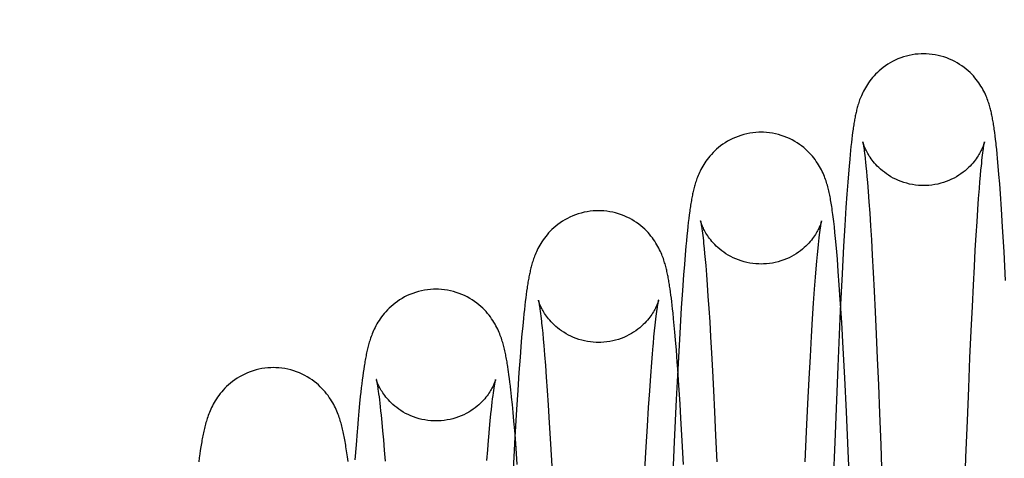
# Model space of a CAD drawing. Header units: inches. Extents: x 0 to 100, y 0 to 65.
# Tile 31 of 121: x 15.601 to 15.967, y 46.747 to 46.91. Entities that reach past the tile are written whole.
import ezdxf

# ---------------------------------------------------------------- set-up
doc = ezdxf.new("R2010")
doc.units = ezdxf.units.IN
doc.header["$LTSCALE"] = 5.5
doc.header["$MEASUREMENT"] = 0
doc.linetypes.add('HIDDEN', pattern=[0.2, 0.1, -0.1])
doc.layers.get('0').update_dxf_attribs({"linetype": 'CONTINUOUS'})
doc.layers.add('DEFAULT_2', color=8, linetype='HIDDEN')
doc.layers.add('DIMENSIONS', color=7, linetype='CONTINUOUS')
doc.styles.get("Standard").update_dxf_attribs({"font": 'arial.ttf'})
doc.dimstyles.new('DIMSTYLE_1', dxfattribs={"dimtxt": 0.441176, "dimasz": 0.588235, "dimexe": 0.09, "dimexo": 0.07, "dimgap": 0.0375, "dimtad": 0, "dimtih": 1, "dimtoh": 1, "dimzin": 4, "dimdsep": 46, "dimtxsty": 'Standard', "dimblk": '_FILLED', "dimblk1": '_FILLED', "dimblk2": '_FILLED', "dimcen": 0.09, "dimadec": 3, "dimazin": 1, "dimtfac": 1, "dimtdec": 3, "dimtofl": 0, "dimtmove": 0, "dimatfit": 3, "dimldrblk": '_FILLED', "dimfxl": 0, "dimtolj": 1, "dimtzin": 4, "dimarcsym": 0})

# ---------------------------------------------------------------- blocks, each defined once
blk = doc.blocks.new('_FILLED')
at = {"color": 0, "linetype": 'ByBlock'}
blk.add_solid([(0, 0), (-1, 0.2), (-1, -0.2)], dxfattribs=at)
blk = doc.blocks.new('*D1')
at = {"layer": 'DIMENSIONS', "color": 2, "linetype": 'Continuous'}
for p, q in [((20.81261, 47.39155), (11.94526, 47.39155)), ((12.47467, 47.39155), (12.47467, 26.73898)), ((12.47467, 5.20405), (12.47467, 25.85663)), ((20.81261, 5.20405), (11.94526, 5.20405))]:
    blk.add_line(p, q, dxfattribs=at)
at = {"layer": 'DIMENSIONS', "color": 2, "linetype": 'Continuous', "xscale": 0.5882352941, "yscale": 0.5882352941, "zscale": 0.5882352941}
for p, rotation in [((12.47467, 47.39155), 90), ((12.47467, 5.20405), 270)]:
    blk.add_blockref('_FILLED', p, dxfattribs=dict(at, rotation=rotation))
at = {"layer": 'DIMENSIONS', "color": 2, "linetype": 'Continuous', "insert": (12.47467, 26.51839), "char_height": 0.441176, "width": 1.5416576, "attachment_point": 2, "line_spacing_factor": 0.9}
blk.add_mtext('42.19', dxfattribs=at)

msp = doc.modelspace()

# ---------------------------------------------------------------- linework, layer by layer
at = {"color": 7, "linetype": 'Continuous'}
for p, q in [((15.91032, 46.86608), (15.91017, 46.86474)), ((15.91048, 46.86735), (15.91032, 46.86608)), ((15.91063, 46.86854), (15.91048, 46.86735)), ((15.96361, 46.86724), (15.96345, 46.86851)), ((15.96377, 46.8659), (15.96361, 46.86724)), ((15.91001, 46.86333), (15.90985, 46.86184)), ((15.91017, 46.86474), (15.91001, 46.86333)), ((15.95913, 46.86166), (15.95922, 46.86235)), ((15.95922, 46.86235), (15.95931, 46.86295)), ((15.96418, 46.86219), (15.96402, 46.86373)), ((15.90954, 46.8586), (15.9093, 46.85595)), ((15.90969, 46.86026), (15.90954, 46.8586)), ((15.90985, 46.86184), (15.90969, 46.86026)), ((15.95871, 46.85811), (15.95882, 46.85913)), ((15.95882, 46.85913), (15.95893, 46.86006)), ((15.95893, 46.86006), (15.95903, 46.8609)), ((15.95903, 46.8609), (15.95913, 46.86166)), ((15.96435, 46.86054), (15.96418, 46.86219)), ((15.96452, 46.85879), (15.96435, 46.86054)), ((15.96477, 46.85596), (15.96452, 46.85879)), ((15.9093, 46.85595), (15.90906, 46.85309)), ((15.95841, 46.85519), (15.9586, 46.85701)), ((15.9586, 46.85701), (15.95871, 46.85811)), ((15.96503, 46.85284), (15.96477, 46.85596)), ((15.90906, 46.85309), (15.90881, 46.85001)), ((15.95796, 46.85014), (15.95816, 46.85245)), ((15.9653, 46.84942), (15.96503, 46.85284)), ((15.90881, 46.85001), (15.90848, 46.84555)), ((15.95747, 46.84391), (15.95775, 46.84762)), ((15.95775, 46.84762), (15.95796, 46.85014)), ((15.96558, 46.84563), (15.9653, 46.84942)), ((15.90848, 46.84555), (15.90814, 46.84064)), ((15.96596, 46.83994), (15.96558, 46.84563)), ((15.90814, 46.84064), (15.90771, 46.83384)), ((15.95718, 46.83981), (15.95747, 46.84391)), ((15.8499, 46.83789), (15.84973, 46.83652)), ((15.90362, 46.83533), (15.90341, 46.8371)), ((15.95688, 46.83529), (15.95718, 46.83981)), ((15.96637, 46.83345), (15.96596, 46.83994)), ((15.84938, 46.83351), (15.8492, 46.83186)), ((15.84955, 46.83507), (15.84938, 46.83351)), ((15.84973, 46.83652), (15.84955, 46.83507)), ((15.90384, 46.83342), (15.90362, 46.83533)), ((15.90406, 46.83135), (15.90384, 46.83342)), ((15.90771, 46.83384), (15.90726, 46.82625)), ((15.95657, 46.8303), (15.95688, 46.83529)), ((15.96691, 46.82413), (15.96637, 46.83345)), ((15.84902, 46.83009), (15.84884, 46.8282)), ((15.8492, 46.83186), (15.84902, 46.83009)), ((15.89819, 46.8293), (15.89832, 46.83037)), ((15.89832, 46.83037), (15.89844, 46.83134)), ((15.89844, 46.83134), (15.89856, 46.83222)), ((15.90428, 46.82912), (15.90406, 46.83135)), ((15.95624, 46.82477), (15.95657, 46.8303)), ((15.84865, 46.8262), (15.84837, 46.82295)), ((15.84884, 46.8282), (15.84865, 46.8262)), ((15.89778, 46.82544), (15.89792, 46.82683)), ((15.89792, 46.82683), (15.89806, 46.82812)), ((15.89806, 46.82812), (15.89819, 46.8293)), ((15.9045, 46.82672), (15.90428, 46.82912)), ((15.90473, 46.82414), (15.9045, 46.82672)), ((15.90726, 46.82625), (15.90671, 46.81599)), ((15.84837, 46.82295), (15.84808, 46.81941)), ((15.89733, 46.82061), (15.89756, 46.82315)), ((15.89756, 46.82315), (15.89778, 46.82544)), ((15.90496, 46.82137), (15.90473, 46.82414)), ((15.95589, 46.8186), (15.95624, 46.82477)), ((15.96747, 46.81341), (15.96691, 46.82413)), ((15.84808, 46.81941), (15.84779, 46.81553)), ((15.89709, 46.8178), (15.89733, 46.82061)), ((15.90531, 46.81684), (15.90496, 46.82137)), ((15.95553, 46.81168), (15.95589, 46.8186)), ((15.84779, 46.81553), (15.84738, 46.80979)), ((15.8965, 46.81017), (15.89684, 46.81472)), ((15.89684, 46.81472), (15.89709, 46.8178)), ((15.90568, 46.81181), (15.90531, 46.81684)), ((15.90671, 46.81599), (15.90603, 46.80228)), ((15.84278, 46.81032), (15.84262, 46.8114)), ((15.95514, 46.80377), (15.95553, 46.81168)), ((15.78928, 46.80824), (15.78911, 46.80696)), ((15.78945, 46.80945), (15.78928, 46.80824)), ((15.84294, 46.8092), (15.84278, 46.81032)), ((15.8431, 46.80803), (15.84294, 46.8092)), ((15.84326, 46.80682), (15.8431, 46.80803)), ((15.84738, 46.80979), (15.84695, 46.80328)), ((15.89615, 46.80504), (15.8965, 46.81017)), ((15.78878, 46.80418), (15.78861, 46.80266)), ((15.78895, 46.80561), (15.78878, 46.80418)), ((15.78911, 46.80696), (15.78895, 46.80561)), ((15.84341, 46.80555), (15.84326, 46.80682)), ((15.84357, 46.80423), (15.84341, 46.80555)), ((15.84372, 46.80285), (15.84357, 46.80423)), ((15.89577, 46.79923), (15.89615, 46.80504)), ((15.95471, 46.79475), (15.95514, 46.80377)), ((15.78844, 46.80106), (15.78826, 46.79934)), ((15.78861, 46.80266), (15.78844, 46.80106)), ((15.83749, 46.79912), (15.83762, 46.80015)), ((15.83762, 46.80015), (15.83774, 46.8011)), ((15.83774, 46.8011), (15.83785, 46.80197)), ((15.83785, 46.80197), (15.83796, 46.80275)), ((15.83796, 46.80275), (15.83806, 46.80346)), ((15.84387, 46.80141), (15.84372, 46.80285)), ((15.84411, 46.79915), (15.84387, 46.80141)), ((15.84695, 46.80328), (15.84638, 46.79387)), ((15.90603, 46.80228), (15.9051, 46.78152)), ((15.78799, 46.79655), (15.78771, 46.79346)), ((15.78826, 46.79934), (15.78799, 46.79655)), ((15.83702, 46.79478), (15.83723, 46.79679)), ((15.83723, 46.79679), (15.83736, 46.798)), ((15.83736, 46.798), (15.83749, 46.79912)), ((15.84434, 46.79674), (15.84411, 46.79915)), ((15.84457, 46.79418), (15.84434, 46.79674)), ((15.89537, 46.79265), (15.89577, 46.79923)), ((15.8368, 46.79253), (15.83702, 46.79478)), ((15.84481, 46.79145), (15.84457, 46.79418)), ((15.84638, 46.79387), (15.84576, 46.78264)), ((15.95426, 46.78465), (15.95471, 46.79475)), ((15.83657, 46.79001), (15.8368, 46.79253)), ((15.84513, 46.78751), (15.84481, 46.79145)), ((15.89495, 46.78523), (15.89537, 46.79265)), ((15.78732, 46.78884), (15.78701, 46.78497)), ((15.83597, 46.78291), (15.83624, 46.78617)), ((15.84545, 46.78319), (15.84513, 46.78751)), ((15.78701, 46.78497), (15.78659, 46.7792)), ((15.8356, 46.77802), (15.83597, 46.78291)), ((15.84576, 46.78264), (15.84508, 46.76926)), ((15.84565, 46.78052), (15.84545, 46.78319)), ((15.8945, 46.7769), (15.89495, 46.78523)), ((15.95378, 46.77349), (15.95426, 46.78465)), ((15.72872, 46.77918), (15.72854, 46.77787)), ((15.7289, 46.78043), (15.72872, 46.77918)), ((15.78289, 46.7784), (15.78271, 46.77967)), ((15.78307, 46.77706), (15.78289, 46.7784)), ((15.78659, 46.7792), (15.78615, 46.77272)), ((15.9051, 46.78152), (15.90396, 46.75328)), ((15.72818, 46.77506), (15.728, 46.77356)), ((15.72836, 46.7765), (15.72818, 46.77506)), ((15.72854, 46.77787), (15.72836, 46.7765)), ((15.78325, 46.77565), (15.78307, 46.77706)), ((15.78343, 46.77416), (15.78325, 46.77565)), ((15.83521, 46.77248), (15.8356, 46.77802)), ((15.89403, 46.76762), (15.8945, 46.7769)), ((15.72782, 46.77199), (15.72764, 46.77034)), ((15.728, 46.77356), (15.72782, 46.77199)), ((15.77697, 46.77065), (15.77711, 46.77168)), ((15.77711, 46.77168), (15.77724, 46.77261)), ((15.77724, 46.77261), (15.77737, 46.77344)), ((15.78388, 46.7701), (15.7837, 46.77179)), ((15.78615, 46.77272), (15.78568, 46.76547)), ((15.8348, 46.76627), (15.83521, 46.77248)), ((15.95328, 46.76122), (15.95378, 46.77349)), ((15.72737, 46.76772), (15.7271, 46.76489)), ((15.72764, 46.77034), (15.72737, 46.76772)), ((15.77652, 46.7669), (15.77668, 46.76825)), ((15.77668, 46.76825), (15.77683, 46.7695)), ((15.77683, 46.7695), (15.77697, 46.77065)), ((15.78415, 46.76738), (15.78388, 46.7701)), ((15.78444, 46.76442), (15.78415, 46.76738)), ((15.84508, 46.76926), (15.84434, 46.7535)), ((15.89354, 46.75732), (15.89403, 46.76762)), ((15.7271, 46.76489), (15.72682, 46.76183)), ((15.77594, 46.76127), (15.7762, 46.76386)), ((15.7762, 46.76386), (15.77636, 46.76543)), ((15.77636, 46.76543), (15.77652, 46.7669)), ((15.78473, 46.76119), (15.78444, 46.76442)), ((15.78568, 46.76547), (15.78507, 46.75517)), ((15.83437, 46.75934), (15.8348, 46.76627)), ((15.72682, 46.76183), (15.72653, 46.75852)), ((15.77567, 46.7584), (15.77594, 46.76127)), ((15.78503, 46.75766), (15.78473, 46.76119)), ((15.95276, 46.74779), (15.95328, 46.76122)), ((15.77539, 46.75524), (15.77567, 46.7584)), ((15.78514, 46.75629), (15.78503, 46.75766)), ((15.83392, 46.75162), (15.83437, 46.75934)), ((15.89302, 46.74598), (15.89354, 46.75732)), ((15.78507, 46.75517), (15.78428, 46.74059)), ((15.84434, 46.7535), (15.84353, 46.73507)), ((15.90396, 46.75328), (15.90263, 46.71679)), ((15.66796, 46.74895), (15.66776, 46.74753)), ((15.66816, 46.7503), (15.66796, 46.74895)), ((15.72286, 46.74785), (15.72264, 46.74939)), ((15.72603, 46.75237), (15.72561, 46.74679)), ((15.77469, 46.74654), (15.775, 46.75051)), ((15.83344, 46.74302), (15.83392, 46.75162)), ((15.66776, 46.74753), (15.66756, 46.74604)), ((15.72308, 46.74621), (15.72286, 46.74785)), ((15.95222, 46.73311), (15.95276, 46.74779))]:
    msp.add_line(p, q, dxfattribs=at)
for points in [[(15.93703, 46.89774), (15.93615, 46.89773), (15.93503, 46.89766), (15.93392, 46.89755), (15.93281, 46.89738), (15.93171, 46.89716), (15.93062, 46.8969), (15.92955, 46.89659), (15.9285, 46.89623), (15.92748, 46.89583), (15.92648, 46.89538), (15.92551, 46.8949), (15.92458, 46.89439), (15.92369, 46.89385), (15.92283, 46.89327), (15.92201, 46.89268), (15.92124, 46.89207), (15.92051, 46.89145), (15.91983, 46.89081), (15.91919, 46.89018), (15.91859, 46.88955), (15.91804, 46.88891), (15.91751, 46.88828), (15.91703, 46.88764), (15.91657, 46.88701), (15.91614, 46.88638), (15.91574, 46.88575), (15.91537, 46.88513), (15.91502, 46.88451), (15.9147, 46.88391), (15.91441, 46.88331), (15.91413, 46.88273), (15.91388, 46.88217), (15.91365, 46.88162), (15.91344, 46.88109), (15.91325, 46.88057), (15.91307, 46.88007), (15.91291, 46.87959), (15.91276, 46.87911), (15.91261, 46.87864), (15.91248, 46.87818), (15.91235, 46.87773), (15.91224, 46.87728), (15.91212, 46.87684), (15.91202, 46.87639), (15.91191, 46.87595), (15.91181, 46.87551), (15.91172, 46.87506), (15.91163, 46.87462), (15.91154, 46.87416), (15.91145, 46.8737), (15.91136, 46.87323), (15.91128, 46.87276), (15.91119, 46.87227), (15.91111, 46.87178), (15.91103, 46.87127), (15.91095, 46.87075), (15.91087, 46.87022), (15.91079, 46.86968), (15.91063, 46.86854)], [(15.96345, 46.86851), (15.96336, 46.86912), (15.96328, 46.86972), (15.96319, 46.8703), (15.96311, 46.87086), (15.96302, 46.87141), (15.96294, 46.87194), (15.96285, 46.87246), (15.96276, 46.87297), (15.96267, 46.87347), (15.96258, 46.87395), (15.96249, 46.87442), (15.9624, 46.87489), (15.9623, 46.87534), (15.9622, 46.8758), (15.9621, 46.87624), (15.96199, 46.87669), (15.96188, 46.87714), (15.96176, 46.87758), (15.96164, 46.87804), (15.9615, 46.87849), (15.96136, 46.87896), (15.96121, 46.87944), (15.96105, 46.87993), (15.96087, 46.88044), (15.96068, 46.88096), (15.96047, 46.88149), (15.96024, 46.88205), (15.95999, 46.88262), (15.95972, 46.88321), (15.95941, 46.88382), (15.95908, 46.88445), (15.95873, 46.88508), (15.95835, 46.88572), (15.95795, 46.88635), (15.95753, 46.88697), (15.95708, 46.8876), (15.9566, 46.88822), (15.95608, 46.88886), (15.95552, 46.8895), (15.95492, 46.89014), (15.95427, 46.89079), (15.95358, 46.89142), (15.95285, 46.89205), (15.95208, 46.89266), (15.95127, 46.89325), (15.95041, 46.89382), (15.94952, 46.89437), (15.94859, 46.89489), (15.94762, 46.89537), (15.94662, 46.89581), (15.9456, 46.89622), (15.94454, 46.89658), (15.94347, 46.89689), (15.94238, 46.89716), (15.94128, 46.89738), (15.94016, 46.89754), (15.93905, 46.89766), (15.93793, 46.89773), (15.93703, 46.89774)], [(15.8766, 46.86857), (15.87572, 46.86855), (15.8746, 46.86849), (15.87349, 46.86837), (15.87238, 46.8682), (15.87128, 46.86799), (15.87019, 46.86772), (15.86912, 46.86741), (15.86807, 46.86705), (15.86705, 46.86665), (15.86605, 46.86621), (15.86508, 46.86573), (15.86415, 46.86522), (15.86325, 46.86467), (15.86239, 46.8641), (15.86157, 46.8635), (15.8608, 46.86289), (15.86007, 46.86227), (15.85938, 46.86164), (15.85874, 46.861), (15.85814, 46.86036), (15.85758, 46.85973), (15.85706, 46.85909), (15.85657, 46.85846), (15.85612, 46.85783), (15.85569, 46.8572), (15.85529, 46.85658), (15.85492, 46.85596), (15.85457, 46.85534), (15.85425, 46.85473), (15.85395, 46.85414), (15.85367, 46.85356), (15.85342, 46.85299), (15.85319, 46.85245), (15.85298, 46.85192), (15.85278, 46.8514), (15.8526, 46.85089), (15.85243, 46.8504), (15.85227, 46.84991), (15.85213, 46.84942), (15.85198, 46.84894), (15.85185, 46.84847), (15.85172, 46.84799), (15.8516, 46.84752), (15.85149, 46.84705), (15.85138, 46.84657), (15.85127, 46.8461), (15.85117, 46.84562), (15.85107, 46.84514), (15.85097, 46.84465), (15.85087, 46.84415), (15.85078, 46.84365), (15.85069, 46.84314), (15.8506, 46.84261), (15.85051, 46.84208), (15.85042, 46.84152), (15.85033, 46.84096), (15.85025, 46.84038), (15.85016, 46.83979), (15.85007, 46.83917), (15.8499, 46.83789)], [(15.90341, 46.8371), (15.9033, 46.83793), (15.9032, 46.83873), (15.90309, 46.8395), (15.90299, 46.84023), (15.90288, 46.84093), (15.90278, 46.8416), (15.90268, 46.84224), (15.90257, 46.84286), (15.90247, 46.84346), (15.90236, 46.84404), (15.90225, 46.8446), (15.90214, 46.84515), (15.90203, 46.8457), (15.90191, 46.84623), (15.90179, 46.84676), (15.90167, 46.84729), (15.90154, 46.84781), (15.9014, 46.84834), (15.90125, 46.84886), (15.90109, 46.8494), (15.90093, 46.84994), (15.90075, 46.85048), (15.90056, 46.85103), (15.90035, 46.8516), (15.90013, 46.85217), (15.89989, 46.85275), (15.89963, 46.85335), (15.89934, 46.85396), (15.89904, 46.85459), (15.89871, 46.85522), (15.89835, 46.85585), (15.89797, 46.85649), (15.89757, 46.85713), (15.89714, 46.85776), (15.89668, 46.8584), (15.89619, 46.85904), (15.89566, 46.85968), (15.8951, 46.86032), (15.8945, 46.86096), (15.89386, 46.8616), (15.89317, 46.86223), (15.89244, 46.86286), (15.89167, 46.86347), (15.89085, 46.86407), (15.88999, 46.86465), (15.88909, 46.86519), (15.88816, 46.86571), (15.88719, 46.86619), (15.88619, 46.86664), (15.88516, 46.86704), (15.88411, 46.8674), (15.88304, 46.86772), (15.88195, 46.86798), (15.88085, 46.8682), (15.87974, 46.86837), (15.87862, 46.86848), (15.8775, 46.86855), (15.8766, 46.86857)], [(15.95931, 46.86295), (15.95939, 46.86348), (15.95943, 46.86371), (15.95946, 46.86393), (15.95949, 46.86413), (15.95952, 46.8643), (15.95955, 46.86447), (15.95958, 46.86461), (15.9596, 46.86473), (15.95962, 46.86483), (15.95964, 46.86491), (15.95965, 46.86498), (15.95966, 46.86502), (15.95966, 46.86503)], [(15.96402, 46.86373), (15.96394, 46.86448), (15.96377, 46.8659)], [(15.95816, 46.85245), (15.95835, 46.85454), (15.95841, 46.85519)], [(15.81617, 46.83939), (15.81529, 46.83937), (15.81417, 46.83931), (15.81305, 46.83919), (15.81193, 46.83903), (15.81082, 46.83881), (15.80973, 46.83854), (15.80866, 46.83823), (15.8076, 46.83787), (15.80657, 46.83746), (15.80557, 46.83701), (15.8046, 46.83653), (15.80366, 46.83601), (15.80276, 46.83546), (15.8019, 46.83488), (15.80108, 46.83428), (15.8003, 46.83367), (15.79957, 46.83304), (15.79888, 46.8324), (15.79824, 46.83176), (15.79764, 46.83112), (15.79707, 46.83048), (15.79655, 46.82983), (15.79605, 46.82918), (15.79558, 46.82853), (15.79514, 46.82788), (15.79474, 46.82724), (15.79436, 46.8266), (15.79401, 46.82597), (15.79368, 46.82535), (15.79339, 46.82475), (15.79311, 46.82417), (15.79286, 46.8236), (15.79263, 46.82304), (15.79242, 46.82251), (15.79222, 46.82198), (15.79204, 46.82147), (15.79187, 46.82097), (15.79171, 46.82047), (15.79156, 46.81999), (15.79142, 46.81951), (15.79129, 46.81904), (15.79117, 46.81857), (15.79105, 46.8181), (15.79093, 46.81763), (15.79082, 46.81717), (15.79072, 46.8167), (15.79061, 46.81623), (15.79051, 46.81576), (15.79042, 46.81528), (15.79032, 46.81479), (15.79023, 46.8143), (15.79014, 46.81381), (15.79005, 46.8133), (15.78996, 46.81278), (15.78987, 46.81226), (15.78979, 46.81172), (15.7897, 46.81118), (15.78962, 46.81061), (15.78945, 46.80945)], [(15.84262, 46.8114), (15.84254, 46.81192), (15.84245, 46.81243), (15.84237, 46.81294), (15.84228, 46.81344), (15.84219, 46.81393), (15.8421, 46.81442), (15.84201, 46.8149), (15.84192, 46.81537), (15.84182, 46.81584), (15.84172, 46.81631), (15.84162, 46.81678), (15.84151, 46.81725), (15.8414, 46.81771), (15.84129, 46.81818), (15.84117, 46.81865), (15.84104, 46.81912), (15.84091, 46.8196), (15.84076, 46.82008), (15.84061, 46.82057), (15.84045, 46.82106), (15.84028, 46.82157), (15.84009, 46.82209), (15.83989, 46.82261), (15.83968, 46.82316), (15.83944, 46.82372), (15.83918, 46.82429), (15.8389, 46.82488), (15.8386, 46.82549), (15.83827, 46.82611), (15.83791, 46.82674), (15.83752, 46.82739), (15.8371, 46.82803), (15.83666, 46.82868), (15.83619, 46.82933), (15.83568, 46.82998), (15.83515, 46.83062), (15.83459, 46.83125), (15.83398, 46.83189), (15.83334, 46.83252), (15.83265, 46.83315), (15.83192, 46.83377), (15.83114, 46.83438), (15.83032, 46.83497), (15.82947, 46.83553), (15.82857, 46.83607), (15.82764, 46.83658), (15.82667, 46.83706), (15.82568, 46.8375), (15.82466, 46.83789), (15.82361, 46.83825), (15.82255, 46.83856), (15.82147, 46.83882), (15.82037, 46.83903), (15.81927, 46.8392), (15.81817, 46.83931), (15.81706, 46.83937), (15.81617, 46.83939)], [(15.89856, 46.83222), (15.89866, 46.83299), (15.89872, 46.83334), (15.89876, 46.83366), (15.89881, 46.83396), (15.89886, 46.83423), (15.8989, 46.83448), (15.89894, 46.8347), (15.89897, 46.8349), (15.899, 46.83508), (15.89903, 46.83523), (15.89906, 46.83535), (15.89908, 46.83545), (15.89909, 46.83553), (15.8991, 46.83555)], [(15.90615, 46.80473), (15.90605, 46.80624), (15.90568, 46.81181)], [(15.75574, 46.81021), (15.75485, 46.8102), (15.75373, 46.81013), (15.7526, 46.81001), (15.75148, 46.80985), (15.75037, 46.80963), (15.74927, 46.80936), (15.74819, 46.80904), (15.74713, 46.80867), (15.74609, 46.80827), (15.74508, 46.80782), (15.74411, 46.80733), (15.74317, 46.8068), (15.74226, 46.80625), (15.7414, 46.80566), (15.74057, 46.80506), (15.73979, 46.80444), (15.73906, 46.8038), (15.73836, 46.80316), (15.73772, 46.80251), (15.73711, 46.80186), (15.73655, 46.80121), (15.73602, 46.80055), (15.73551, 46.79989), (15.73504, 46.79924), (15.73461, 46.79858), (15.7342, 46.79793), (15.73382, 46.79728), (15.73346, 46.79664), (15.73314, 46.79602), (15.73284, 46.79541), (15.73256, 46.79481), (15.73231, 46.79423), (15.73208, 46.79367), (15.73186, 46.79311), (15.73166, 46.79257), (15.73147, 46.79204), (15.7313, 46.79152), (15.73113, 46.79101), (15.73098, 46.7905), (15.73083, 46.79), (15.73069, 46.7895), (15.73056, 46.789), (15.73043, 46.7885), (15.73031, 46.788), (15.7302, 46.7875), (15.73008, 46.787), (15.72997, 46.7865), (15.72987, 46.78599), (15.72976, 46.78547), (15.72966, 46.78495), (15.72956, 46.78442), (15.72946, 46.78388), (15.72937, 46.78333), (15.72927, 46.78277), (15.72918, 46.78221), (15.72908, 46.78163), (15.7289, 46.78043)], [(15.78244, 46.78148), (15.78235, 46.78206), (15.78226, 46.78262), (15.78216, 46.78318), (15.78207, 46.78372), (15.78197, 46.78426), (15.78187, 46.78479), (15.78177, 46.78531), (15.78167, 46.78583), (15.78157, 46.78634), (15.78146, 46.78685), (15.78134, 46.78736), (15.78123, 46.78786), (15.7811, 46.78836), (15.78098, 46.78887), (15.78085, 46.78937), (15.78071, 46.78988), (15.78056, 46.79039), (15.7804, 46.7909), (15.78024, 46.79142), (15.78006, 46.79195), (15.77988, 46.79249), (15.77967, 46.79303), (15.77946, 46.79359), (15.77922, 46.79416), (15.77897, 46.79475), (15.77869, 46.79535), (15.77839, 46.79597), (15.77806, 46.79661), (15.7777, 46.79725), (15.77731, 46.79791), (15.7769, 46.79857), (15.77645, 46.79923), (15.77598, 46.7999), (15.77547, 46.80056), (15.77494, 46.80122), (15.77437, 46.80187), (15.77377, 46.80252), (15.77312, 46.80316), (15.77243, 46.80381), (15.77169, 46.80444), (15.77091, 46.80506), (15.77009, 46.80567), (15.76922, 46.80625), (15.76832, 46.80681), (15.76737, 46.80733), (15.7664, 46.80782), (15.76539, 46.80827), (15.76436, 46.80867), (15.7633, 46.80904), (15.76222, 46.80936), (15.76112, 46.80963), (15.76001, 46.80984), (15.75889, 46.81001), (15.75777, 46.81013), (15.75665, 46.8102), (15.75574, 46.81021)], [(15.83806, 46.80346), (15.83816, 46.80409), (15.83821, 46.80437), (15.83825, 46.80464), (15.83829, 46.80488), (15.83833, 46.8051), (15.83837, 46.80531), (15.8384, 46.80549), (15.83844, 46.80565), (15.83846, 46.80579), (15.83849, 46.8059), (15.83851, 46.806), (15.83852, 46.80607), (15.83853, 46.80612), (15.83854, 46.80613)], [(15.78771, 46.79346), (15.78761, 46.79236), (15.78732, 46.78884)], [(15.83624, 46.78617), (15.83649, 46.7891), (15.83657, 46.79001)], [(15.69532, 46.78104), (15.69443, 46.78102), (15.69331, 46.78096), (15.69219, 46.78084), (15.69107, 46.78067), (15.68996, 46.78046), (15.68887, 46.78019), (15.68779, 46.77987), (15.68673, 46.77951), (15.6857, 46.77911), (15.68469, 46.77866), (15.68371, 46.77817), (15.68277, 46.77765), (15.68186, 46.7771), (15.681, 46.77652), (15.68017, 46.77591), (15.67938, 46.77529), (15.67864, 46.77466), (15.67795, 46.77401), (15.6773, 46.77336), (15.67668, 46.77271), (15.67611, 46.77205), (15.67557, 46.77139), (15.67507, 46.77073), (15.67459, 46.77006), (15.67415, 46.7694), (15.67373, 46.76875), (15.67335, 46.76809), (15.67299, 46.76745), (15.67266, 46.76682), (15.67235, 46.7662), (15.67207, 46.76559), (15.67181, 46.765), (15.67156, 46.76442), (15.67134, 46.76385), (15.67113, 46.76329), (15.67093, 46.76274), (15.67075, 46.76219), (15.67058, 46.76165), (15.67041, 46.76112), (15.67026, 46.76059), (15.67011, 46.76006), (15.66997, 46.75953), (15.66983, 46.759), (15.6697, 46.75847), (15.66957, 46.75793), (15.66945, 46.75739), (15.66933, 46.75685), (15.66921, 46.7563), (15.6691, 46.75574), (15.66899, 46.75518), (15.66888, 46.75461), (15.66877, 46.75403), (15.66867, 46.75344), (15.66856, 46.75284), (15.66846, 46.75222), (15.66836, 46.7516), (15.66816, 46.7503)], [(15.72264, 46.74939), (15.72253, 46.75013), (15.72242, 46.75085), (15.72231, 46.75155), (15.7222, 46.75223), (15.72209, 46.75289), (15.72198, 46.75354), (15.72187, 46.75417), (15.72175, 46.75478), (15.72164, 46.75539), (15.72152, 46.75597), (15.7214, 46.75655), (15.72128, 46.75712), (15.72115, 46.75767), (15.72103, 46.75822), (15.72089, 46.75877), (15.72076, 46.75931), (15.72062, 46.75985), (15.72047, 46.76038), (15.72031, 46.76092), (15.72015, 46.76146), (15.71998, 46.762), (15.7198, 46.76255), (15.7196, 46.76311), (15.71939, 46.76368), (15.71916, 46.76425), (15.71892, 46.76485), (15.71866, 46.76545), (15.71837, 46.76607), (15.71806, 46.7667), (15.71773, 46.76734), (15.71737, 46.768), (15.71698, 46.76866), (15.71656, 46.76933), (15.71611, 46.77), (15.71563, 46.77067), (15.71512, 46.77134), (15.71458, 46.77201), (15.714, 46.77267), (15.71339, 46.77332), (15.71274, 46.77397), (15.71204, 46.77462), (15.7113, 46.77526), (15.71051, 46.77588), (15.70968, 46.77649), (15.70881, 46.77707), (15.70791, 46.77763), (15.70696, 46.77815), (15.70598, 46.77864), (15.70498, 46.77909), (15.70394, 46.7795), (15.70288, 46.77986), (15.7018, 46.78018), (15.7007, 46.78045), (15.69959, 46.78067), (15.69847, 46.78084), (15.69735, 46.78096), (15.69622, 46.78102), (15.69532, 46.78104)], [(15.78271, 46.77967), (15.78262, 46.78029), (15.78244, 46.78148)], [(15.77737, 46.77344), (15.77748, 46.77417), (15.77753, 46.7745), (15.77758, 46.7748), (15.77763, 46.77508), (15.77768, 46.77534), (15.77772, 46.77557), (15.77776, 46.77578), (15.7778, 46.77597), (15.77783, 46.77614), (15.77786, 46.77628), (15.77789, 46.7764), (15.77791, 46.77649), (15.77793, 46.77656), (15.77793, 46.77658)], [(15.7837, 46.77179), (15.78361, 46.7726), (15.78343, 46.77416)], [(15.72653, 46.75852), (15.72643, 46.75736), (15.72603, 46.75237)], [(15.775, 46.75051), (15.77529, 46.75411), (15.77539, 46.75524)]]:
    msp.add_lwpolyline(points, dxfattribs=at)
at = {"layer": 'DEFAULT_2', "color": 8, "linetype": 'HIDDEN'}
for p, q in [((15.91441, 46.86506), (15.91441, 46.86507)), ((15.91464, 46.86382), (15.91471, 46.86335)), ((15.91471, 46.86335), (15.91479, 46.86281)), ((15.91479, 46.86281), (15.91488, 46.8622)), ((15.91488, 46.8622), (15.91497, 46.86152)), ((15.91497, 46.86152), (15.91506, 46.86078)), ((15.91506, 46.86078), (15.91516, 46.85996)), ((15.91531, 46.8586), (15.91542, 46.85761)), ((15.91542, 46.85761), (15.91559, 46.85596)), ((15.91559, 46.85596), (15.91576, 46.85413)), ((15.91576, 46.85413), (15.91594, 46.8521)), ((15.91594, 46.8521), (15.91613, 46.84986)), ((15.91613, 46.84986), (15.9164, 46.84651)), ((15.9164, 46.84651), (15.91668, 46.84274)), ((15.91668, 46.84274), (15.91697, 46.83851)), ((15.91697, 46.83851), (15.91728, 46.83381)), ((15.85439, 46.83408), (15.85447, 46.83354)), ((15.91728, 46.83381), (15.91759, 46.82859)), ((15.85461, 46.8326), (15.85471, 46.83187)), ((15.85471, 46.83187), (15.85481, 46.83108)), ((15.85481, 46.83108), (15.85492, 46.83021)), ((15.85492, 46.83021), (15.85503, 46.82927)), ((15.85503, 46.82927), (15.85514, 46.82825)), ((15.85514, 46.82825), (15.85526, 46.82716)), ((15.85526, 46.82716), (15.85544, 46.82539)), ((15.91759, 46.82859), (15.91793, 46.82283)), ((15.85544, 46.82539), (15.85563, 46.82344)), ((15.85563, 46.82344), (15.85582, 46.82131)), ((15.91793, 46.82283), (15.91827, 46.81647)), ((15.85582, 46.82131), (15.85602, 46.81899)), ((15.85602, 46.81899), (15.85629, 46.81558)), ((15.85629, 46.81558), (15.85658, 46.81181)), ((15.91827, 46.81647), (15.91863, 46.80949)), ((15.85658, 46.81181), (15.85687, 46.80764)), ((15.85687, 46.80764), (15.85718, 46.80305)), ((15.91863, 46.80949), (15.919, 46.80186)), ((15.79416, 46.80436), (15.79425, 46.80378)), ((15.83854, 46.80613), (15.83854, 46.80614)), ((15.90657, 46.79785), (15.90615, 46.80473)), ((15.7944, 46.80277), (15.7945, 46.80201)), ((15.7945, 46.80201), (15.79461, 46.80117)), ((15.79461, 46.80117), (15.79473, 46.80025)), ((15.79473, 46.80025), (15.79485, 46.79926)), ((15.85718, 46.80305), (15.8575, 46.79802)), ((15.919, 46.80186), (15.91938, 46.79355)), ((15.79503, 46.79763), (15.79523, 46.79582)), ((15.8575, 46.79802), (15.85782, 46.79251)), ((15.90711, 46.78825), (15.90657, 46.79785)), ((15.79523, 46.79582), (15.79543, 46.79383)), ((15.79543, 46.79383), (15.79563, 46.79165)), ((15.91938, 46.79355), (15.91978, 46.7845)), ((15.79563, 46.79165), (15.79585, 46.78928)), ((15.79585, 46.78928), (15.79614, 46.78579)), ((15.85782, 46.79251), (15.85817, 46.78647)), ((15.79614, 46.78579), (15.79645, 46.7819)), ((15.85817, 46.78647), (15.85852, 46.77985)), ((15.90769, 46.77727), (15.90711, 46.78825)), ((15.79645, 46.7819), (15.79677, 46.77753)), ((15.91978, 46.7845), (15.92019, 46.77467)), ((15.84606, 46.77459), (15.84565, 46.78052)), ((15.85852, 46.77985), (15.85889, 46.7726)), ((15.79677, 46.77753), (15.79711, 46.77261)), ((15.84651, 46.76749), (15.84606, 46.77459)), ((15.9083, 46.76467), (15.90769, 46.77727)), ((15.92019, 46.77467), (15.92062, 46.76397)), ((15.7342, 46.7731), (15.73432, 46.77224)), ((15.73432, 46.77224), (15.73445, 46.77129)), ((15.73445, 46.77129), (15.73459, 46.77025)), ((15.79711, 46.77261), (15.79748, 46.76705)), ((15.85889, 46.7726), (15.85928, 46.76464)), ((15.73459, 46.77025), (15.73473, 46.7691)), ((15.73473, 46.7691), (15.73487, 46.76785)), ((15.73487, 46.76785), (15.73503, 46.76647)), ((15.84683, 46.76224), (15.84651, 46.76749)), ((15.73503, 46.76647), (15.73519, 46.76497)), ((15.73519, 46.76497), (15.73536, 46.76334)), ((15.79748, 46.76705), (15.79787, 46.76057)), ((15.85928, 46.76464), (15.85969, 46.75583)), ((15.90896, 46.75012), (15.9083, 46.76467)), ((15.92062, 46.76397), (15.92107, 46.75234)), ((15.73536, 46.76334), (15.73562, 46.76062)), ((15.73562, 46.76062), (15.7359, 46.75757)), ((15.79787, 46.76057), (15.79833, 46.75276)), ((15.84731, 46.75389), (15.84683, 46.76224)), ((15.7359, 46.75757), (15.73619, 46.75417)), ((15.78555, 46.75105), (15.78514, 46.75629)), ((15.73619, 46.75417), (15.73649, 46.75039)), ((15.79833, 46.75276), (15.79878, 46.74444)), ((15.84778, 46.74508), (15.84731, 46.75389)), ((15.85969, 46.75583), (15.86012, 46.74605)), ((15.73649, 46.75039), (15.73681, 46.74623)), ((15.78598, 46.74508), (15.78555, 46.75105)), ((15.90969, 46.73304), (15.90896, 46.75012)), ((15.92107, 46.75234), (15.92154, 46.73962))]:
    msp.add_line(p, q, dxfattribs=at)
for points in [[(15.91441, 46.86507), (15.91442, 46.86506), (15.91442, 46.86502), (15.91444, 46.86496), (15.91445, 46.86489), (15.91447, 46.86479), (15.91449, 46.86468), (15.91452, 46.86454), (15.91454, 46.86439), (15.91457, 46.86422), (15.91461, 46.86403), (15.91464, 46.86382)], [(15.93705, 46.84875), (15.93617, 46.84877), (15.93507, 46.84883), (15.93397, 46.84895), (15.93288, 46.84911), (15.9318, 46.84933), (15.93073, 46.84959), (15.92968, 46.8499), (15.92866, 46.85025), (15.92766, 46.85065), (15.92669, 46.85108), (15.92576, 46.85155), (15.92486, 46.85205), (15.924, 46.85257), (15.92319, 46.85312), (15.92242, 46.85368), (15.9217, 46.85426), (15.92102, 46.85484), (15.92039, 46.85542), (15.91981, 46.856), (15.91927, 46.85657), (15.91877, 46.85713), (15.91831, 46.85768), (15.9179, 46.85821), (15.91751, 46.85874), (15.91716, 46.85925), (15.91683, 46.85974), (15.91653, 46.86024), (15.91625, 46.86072), (15.91599, 46.86119), (15.91575, 46.86164), (15.91555, 46.86206), (15.91536, 46.86246), (15.9152, 46.86282), (15.91506, 46.86316), (15.91494, 46.86346), (15.91484, 46.86374), (15.91475, 46.86398), (15.91467, 46.8642), (15.91461, 46.86439), (15.91456, 46.86456), (15.91451, 46.86471), (15.91448, 46.86482), (15.91445, 46.86492), (15.91443, 46.86499), (15.91442, 46.86504), (15.91441, 46.86506)], [(15.95966, 46.86503), (15.95966, 46.86504), (15.95966, 46.86502), (15.95965, 46.86497), (15.95963, 46.8649), (15.9596, 46.86481), (15.95957, 46.86469), (15.95953, 46.86455), (15.95948, 46.86438), (15.95941, 46.86419), (15.95934, 46.86396), (15.95925, 46.86372), (15.95914, 46.86344), (15.95902, 46.86313), (15.95888, 46.8628), (15.95872, 46.86243), (15.95853, 46.86204), (15.95833, 46.86162), (15.9581, 46.86118), (15.95784, 46.86072), (15.95757, 46.86024), (15.95726, 46.85975), (15.95694, 46.85925), (15.95659, 46.85874), (15.9562, 46.85822), (15.95578, 46.85768), (15.95533, 46.85713), (15.95483, 46.85657), (15.95429, 46.856), (15.95371, 46.85542), (15.95308, 46.85484), (15.95241, 46.85426), (15.95168, 46.85368), (15.95091, 46.85312), (15.9501, 46.85257), (15.94924, 46.85205), (15.94835, 46.85155), (15.94741, 46.85108), (15.94644, 46.85065), (15.94544, 46.85025), (15.94442, 46.8499), (15.94337, 46.84959), (15.9423, 46.84932), (15.94121, 46.84911), (15.94012, 46.84894), (15.93902, 46.84883), (15.93792, 46.84876), (15.93705, 46.84875)], [(15.91516, 46.85996), (15.91526, 46.85907), (15.91531, 46.8586)], [(15.8541, 46.83565), (15.85411, 46.83563), (15.85411, 46.8356), (15.85413, 46.83554), (15.85414, 46.83546), (15.85416, 46.83535), (15.85419, 46.83523), (15.85422, 46.83509), (15.85425, 46.83493), (15.85428, 46.83474), (15.85431, 46.83454), (15.85435, 46.83432), (15.85439, 46.83408)], [(15.87662, 46.81957), (15.87574, 46.81959), (15.87464, 46.81965), (15.87354, 46.81977), (15.87244, 46.81994), (15.87136, 46.82015), (15.87029, 46.82042), (15.86923, 46.82073), (15.86821, 46.82109), (15.86721, 46.82148), (15.86624, 46.82192), (15.8653, 46.82239), (15.86441, 46.82289), (15.86355, 46.82342), (15.86274, 46.82397), (15.86197, 46.82453), (15.86125, 46.8251), (15.86058, 46.82568), (15.85995, 46.82627), (15.85937, 46.82684), (15.85883, 46.82741), (15.85834, 46.82797), (15.85789, 46.82852), (15.85748, 46.82905), (15.8571, 46.82957), (15.85675, 46.83007), (15.85643, 46.83057), (15.85612, 46.83106), (15.85585, 46.83153), (15.85559, 46.832), (15.85537, 46.83244), (15.85516, 46.83285), (15.85498, 46.83324), (15.85483, 46.83359), (15.85469, 46.83392), (15.85458, 46.83421), (15.85448, 46.83447), (15.85439, 46.83471), (15.85432, 46.83491), (15.85426, 46.83509), (15.85422, 46.83525), (15.85418, 46.83538), (15.85415, 46.83548), (15.85413, 46.83556), (15.85411, 46.83561), (15.8541, 46.83564), (15.8541, 46.83565)], [(15.85447, 46.83354), (15.85456, 46.83293), (15.85461, 46.8326)], [(15.8991, 46.83555), (15.89911, 46.83558), (15.89911, 46.83561), (15.89911, 46.83558), (15.89909, 46.83553), (15.89907, 46.83545), (15.89904, 46.83534), (15.899, 46.83521), (15.89895, 46.83505), (15.89889, 46.83487), (15.89882, 46.83466), (15.89873, 46.83442), (15.89863, 46.83415), (15.89851, 46.83386), (15.89838, 46.83353), (15.89822, 46.83317), (15.89804, 46.83279), (15.89784, 46.83238), (15.89761, 46.83195), (15.89737, 46.8315), (15.89709, 46.83103), (15.8968, 46.83055), (15.89647, 46.83005), (15.89612, 46.82954), (15.89574, 46.82902), (15.89532, 46.82849), (15.89487, 46.82795), (15.89438, 46.82739), (15.89385, 46.82683), (15.89328, 46.82625), (15.89265, 46.82568), (15.89198, 46.8251), (15.89126, 46.82452), (15.89049, 46.82396), (15.88968, 46.82341), (15.88882, 46.82288), (15.88793, 46.82238), (15.88699, 46.82191), (15.88602, 46.82148), (15.88502, 46.82108), (15.884, 46.82073), (15.88295, 46.82041), (15.88188, 46.82015), (15.88079, 46.81994), (15.8797, 46.81977), (15.8786, 46.81965), (15.87749, 46.81959), (15.87662, 46.81957)], [(15.79382, 46.80619), (15.79382, 46.80618), (15.79383, 46.80615), (15.79384, 46.80609), (15.79386, 46.80601), (15.79388, 46.80591), (15.7939, 46.80578), (15.79393, 46.80564), (15.79396, 46.80548), (15.794, 46.80529), (15.79404, 46.80509), (15.79407, 46.80487), (15.79412, 46.80462), (15.79416, 46.80436)], [(15.8162, 46.7904), (15.81533, 46.79041), (15.81424, 46.79048), (15.81315, 46.79059), (15.81207, 46.79075), (15.81099, 46.79097), (15.80993, 46.79123), (15.80889, 46.79153), (15.80787, 46.79188), (15.80688, 46.79227), (15.80591, 46.7927), (15.80498, 46.79317), (15.80409, 46.79366), (15.80324, 46.79418), (15.80244, 46.79472), (15.80167, 46.79527), (15.80096, 46.79583), (15.80029, 46.7964), (15.79966, 46.79697), (15.79909, 46.79754), (15.79855, 46.7981), (15.79806, 46.79866), (15.79761, 46.7992), (15.79719, 46.79972), (15.79681, 46.80023), (15.79647, 46.80073), (15.79615, 46.80121), (15.79585, 46.80169), (15.79558, 46.80215), (15.79532, 46.8026), (15.79509, 46.80303), (15.79489, 46.80344), (15.7947, 46.80383), (15.79454, 46.80418), (15.7944, 46.80451), (15.79428, 46.80481), (15.79418, 46.80508), (15.79409, 46.80532), (15.79402, 46.80553), (15.79396, 46.80571), (15.79391, 46.80586), (15.79388, 46.80598), (15.79385, 46.80607), (15.79383, 46.80614), (15.79382, 46.80618), (15.79382, 46.80619)], [(15.79425, 46.80378), (15.79435, 46.80313), (15.7944, 46.80277)], [(15.83854, 46.80614), (15.83853, 46.80611), (15.83852, 46.80606), (15.8385, 46.80598), (15.83846, 46.80587), (15.83842, 46.80573), (15.83837, 46.80556), (15.8383, 46.80536), (15.83822, 46.80514), (15.83812, 46.80488), (15.838, 46.80459), (15.83787, 46.80426), (15.83771, 46.80391), (15.83753, 46.80353), (15.83733, 46.80312), (15.83711, 46.80269), (15.83686, 46.80224), (15.83659, 46.80178), (15.8363, 46.8013), (15.83598, 46.80082), (15.83564, 46.80032), (15.83526, 46.79981), (15.83485, 46.79929), (15.8344, 46.79875), (15.83391, 46.79819), (15.83338, 46.79763), (15.83281, 46.79706), (15.83219, 46.79648), (15.83152, 46.79591), (15.83081, 46.79534), (15.83004, 46.79478), (15.82924, 46.79423), (15.82838, 46.79371), (15.82749, 46.79321), (15.82656, 46.79274), (15.82559, 46.7923), (15.82459, 46.7919), (15.82356, 46.79155), (15.82251, 46.79124), (15.82144, 46.79097), (15.82036, 46.79076), (15.81926, 46.79059), (15.81816, 46.79048), (15.81707, 46.79041), (15.8162, 46.7904)], [(15.79485, 46.79926), (15.79497, 46.79819), (15.79503, 46.79763)], [(15.73356, 46.77669), (15.73357, 46.77667), (15.73358, 46.77662), (15.7336, 46.77655), (15.73362, 46.77646), (15.73364, 46.77634), (15.73368, 46.77619), (15.73371, 46.77602), (15.73375, 46.77583), (15.73379, 46.77562), (15.73383, 46.77538), (15.73388, 46.77512), (15.73392, 46.77484), (15.73398, 46.77454), (15.73403, 46.77421)], [(15.75578, 46.76122), (15.75489, 46.76124), (15.7538, 46.76131), (15.7527, 46.76142), (15.7516, 46.76159), (15.75052, 46.76181), (15.74945, 46.76207), (15.74839, 46.76239), (15.74737, 46.76274), (15.74636, 46.76314), (15.74539, 46.76358), (15.74446, 46.76405), (15.74357, 46.76455), (15.74272, 46.76508), (15.74191, 46.76563), (15.74115, 46.76619), (15.74044, 46.76676), (15.73977, 46.76733), (15.73916, 46.76791), (15.73859, 46.76848), (15.73806, 46.76904), (15.73758, 46.76959), (15.73713, 46.77013), (15.73673, 46.77065), (15.73636, 46.77115), (15.73602, 46.77164), (15.73571, 46.77212), (15.73542, 46.77259), (15.73516, 46.77304), (15.73491, 46.77348), (15.7347, 46.7739), (15.7345, 46.77429), (15.73433, 46.77466), (15.73418, 46.775), (15.73405, 46.77531), (15.73394, 46.77559), (15.73385, 46.77583), (15.73377, 46.77605), (15.73371, 46.77623), (15.73366, 46.77638), (15.73362, 46.7765), (15.73359, 46.77659), (15.73358, 46.77665), (15.73357, 46.77668), (15.73356, 46.77669)], [(15.77793, 46.77658), (15.77794, 46.77661), (15.77794, 46.77663), (15.77794, 46.77662), (15.77793, 46.77659), (15.77791, 46.77652), (15.77789, 46.77643), (15.77785, 46.77631), (15.7778, 46.77616), (15.77773, 46.77597), (15.77766, 46.77575), (15.77756, 46.77551), (15.77745, 46.77522), (15.77732, 46.77491), (15.77716, 46.77457), (15.77699, 46.7742), (15.77679, 46.7738), (15.77657, 46.77338), (15.77633, 46.77294), (15.77606, 46.77249), (15.77577, 46.77202), (15.77545, 46.77155), (15.77511, 46.77105), (15.77474, 46.77055), (15.77433, 46.77003), (15.77389, 46.7695), (15.77341, 46.76896), (15.77289, 46.7684), (15.77232, 46.76784), (15.77171, 46.76727), (15.77104, 46.7667), (15.77033, 46.76613), (15.76957, 46.76557), (15.76876, 46.76503), (15.76791, 46.76451), (15.76702, 46.76401), (15.76609, 46.76355), (15.76513, 46.76312), (15.76413, 46.76272), (15.76311, 46.76237), (15.76207, 46.76206), (15.761, 46.7618), (15.75992, 46.76158), (15.75883, 46.76142), (15.75774, 46.7613), (15.75664, 46.76124), (15.75578, 46.76122)], [(15.73403, 46.77421), (15.73414, 46.77349), (15.7342, 46.7731)]]:
    msp.add_lwpolyline(points, dxfattribs=at)

# ---------------------------------------------------------------- dimensions: what is measured, and where the dimension line sits
at = {"layer": 'DIMENSIONS', "color": 2, "linetype": 'Continuous'}
dim = msp.add_linear_dim(base=(12.47467, 5.20405), p1=(20.88261, 47.39155), p2=(20.88261, 5.20405), angle=270, dimstyle='DIMSTYLE_1', dxfattribs=at)
dim.commit()
dim.dimension.update_dxf_attribs({"geometry": '*D1', "text_midpoint": (12.46308, 26.29534), "dimtype": 160})

doc.saveas('drawing.dxf')
